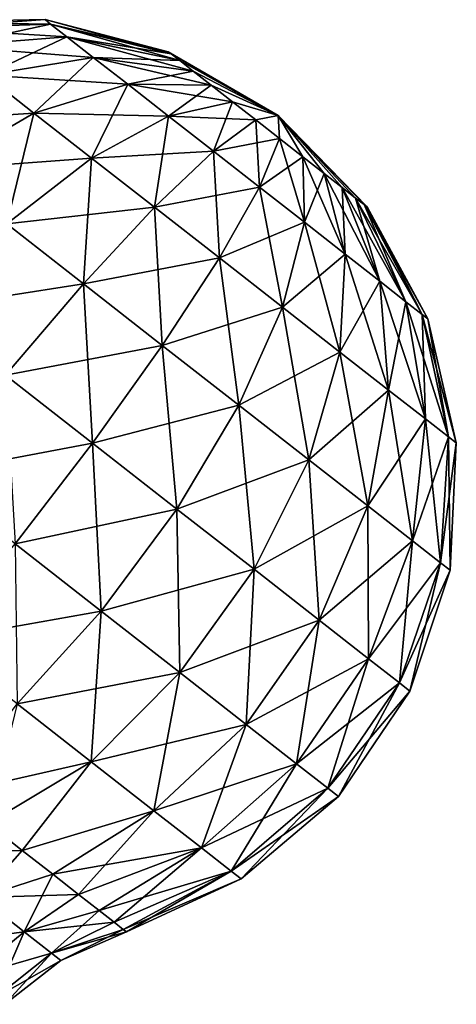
# Model space of a CAD drawing. Header units: millimetres. Extents: x -84 to 84, y -375 to 274.
# Tile 47 of 108: x -43.59 to -37.63, y 67.94 to 81.37. Entities that reach past the tile are written whole.
import ezdxf

# ---------------------------------------------------------------- set-up
doc = ezdxf.new("R2010")
doc.units = ezdxf.units.MM
doc.header["$LTSCALE"] = 148.96817
for name, color, linetype in [('157', 7, 'CONTINUOUS'), ('158', 7, 'CONTINUOUS'), ('161', 7, 'CONTINUOUS'), ('162', 7, 'CONTINUOUS')]:
    doc.layers.add(name, color=color, linetype=linetype)

msp = doc.modelspace()

# ---------------------------------------------------------------- linework, layer by layer
at = {"layer": '157', "color": 7, "linetype": 'CONTINUOUS', "true_color": 0xa2afbf}
for points in [[(-43.554, 70.041, 5.48), (-44.901, 70.005, 5.304), (-44.024, 70.408, 5.034), (-43.554, 70.041, 5.48)], [(-44.124, 69.398, 6.06), (-44.901, 70.005, 5.304), (-43.554, 70.041, 5.48), (-44.124, 69.398, 6.06)], [(-43.139, 69.717, 6.007), (-44.124, 69.398, 6.06), (-43.554, 70.041, 5.48), (-43.139, 69.717, 6.007)], [(-42.787, 69.442, 6.603), (-44.124, 69.398, 6.06), (-43.139, 69.717, 6.007), (-42.787, 69.442, 6.603)], [(-43.528, 68.933, 7.046), (-44.124, 69.398, 6.06), (-42.787, 69.442, 6.603), (-43.528, 68.933, 7.046)], [(-42.506, 69.222, 7.257), (-43.528, 68.933, 7.046), (-42.787, 69.442, 6.603), (-42.506, 69.222, 7.257)], [(-44.124, 69.398, 6.06), (-43.528, 68.933, 7.046), (-44.841, 68.757, 6.23), (-44.124, 69.398, 6.06)], [(-42.301, 69.062, 7.954), (-43.528, 68.933, 7.046), (-42.506, 69.222, 7.257), (-42.301, 69.062, 7.954)], [(-43.154, 68.64, 8.193), (-43.528, 68.933, 7.046), (-42.301, 69.062, 7.954), (-43.154, 68.64, 8.193)], [(-42.176, 68.965, 8.682), (-43.154, 68.64, 8.193), (-42.301, 69.062, 7.954), (-42.176, 68.965, 8.682)], [(-44.841, 68.757, 6.23), (-43.528, 68.933, 7.046), (-44.275, 68.315, 7.166), (-44.841, 68.757, 6.23)], [(-43.528, 68.933, 7.046), (-43.154, 68.64, 8.193), (-44.275, 68.315, 7.166), (-43.528, 68.933, 7.046)], [(-42.134, 68.932, 9.425), (-43.154, 68.64, 8.193), (-42.176, 68.965, 8.682), (-42.134, 68.932, 9.425)], [(-43.026, 68.54, 9.425), (-43.154, 68.64, 8.193), (-42.134, 68.932, 9.425), (-43.026, 68.54, 9.425)], [(-44.275, 68.315, 7.166), (-43.154, 68.64, 8.193), (-43.919, 68.037, 8.256), (-44.275, 68.315, 7.166)], [(-43.154, 68.64, 8.193), (-43.026, 68.54, 9.425), (-43.919, 68.037, 8.256), (-43.154, 68.64, 8.193)], [(-43.919, 68.037, 8.256), (-43.026, 68.54, 9.425), (-43.798, 67.942, 9.425), (-43.919, 68.037, 8.256)]]:
    msp.add_3dface(points, dxfattribs=at)
at = {"layer": '158', "color": 7, "linetype": 'CONTINUOUS', "true_color": 0xa2afbf}
for points in [[(-44.024, 70.408, 13.816), (-44.124, 69.398, 12.79), (-43.554, 70.041, 13.37), (-44.024, 70.408, 13.816)], [(-43.554, 70.041, 13.37), (-44.124, 69.398, 12.79), (-43.139, 69.717, 12.843), (-43.554, 70.041, 13.37)], [(-44.124, 69.398, 12.79), (-43.528, 68.933, 11.804), (-43.139, 69.717, 12.843), (-44.124, 69.398, 12.79)], [(-43.139, 69.717, 12.843), (-43.528, 68.933, 11.804), (-42.787, 69.442, 12.247), (-43.139, 69.717, 12.843)], [(-42.787, 69.442, 12.247), (-43.528, 68.933, 11.804), (-42.506, 69.222, 11.593), (-42.787, 69.442, 12.247)], [(-44.124, 69.398, 12.79), (-44.275, 68.315, 11.684), (-43.528, 68.933, 11.804), (-44.124, 69.398, 12.79)], [(-43.528, 68.933, 11.804), (-43.154, 68.64, 10.657), (-42.506, 69.222, 11.593), (-43.528, 68.933, 11.804)], [(-42.506, 69.222, 11.593), (-43.154, 68.64, 10.657), (-42.301, 69.062, 10.896), (-42.506, 69.222, 11.593)], [(-42.301, 69.062, 10.896), (-43.154, 68.64, 10.657), (-42.176, 68.965, 10.168), (-42.301, 69.062, 10.896)], [(-44.275, 68.315, 11.684), (-43.919, 68.037, 10.594), (-43.528, 68.933, 11.804), (-44.275, 68.315, 11.684)], [(-43.528, 68.933, 11.804), (-43.919, 68.037, 10.594), (-43.154, 68.64, 10.657), (-43.528, 68.933, 11.804)], [(-43.154, 68.64, 10.657), (-43.026, 68.54, 9.425), (-42.176, 68.965, 10.168), (-43.154, 68.64, 10.657)], [(-43.026, 68.54, 9.425), (-42.134, 68.932, 9.425), (-42.176, 68.965, 10.168), (-43.026, 68.54, 9.425)], [(-43.919, 68.037, 10.594), (-43.798, 67.942, 9.425), (-43.154, 68.64, 10.657), (-43.919, 68.037, 10.594)], [(-43.798, 67.942, 9.425), (-43.026, 68.54, 9.425), (-43.154, 68.64, 10.657), (-43.798, 67.942, 9.425)]]:
    msp.add_3dface(points, dxfattribs=at)
at = {"layer": '161', "color": 7, "linetype": 'CONTINUOUS', "true_color": 0xa2afbf}
for points in [[(-43.244, 81.373, 9.425), (-43.168, 81.313, 8.632), (-44.981, 81.339, 9.425), (-43.244, 81.373, 9.425)], [(-44.981, 81.339, 9.425), (-43.168, 81.313, 8.632), (-44.875, 81.255, 8.309), (-44.981, 81.339, 9.425)], [(-43.168, 81.313, 8.632), (-42.945, 81.139, 7.885), (-44.875, 81.255, 8.309), (-43.168, 81.313, 8.632)], [(-44.875, 81.255, 8.309), (-42.945, 81.139, 7.885), (-44.56, 81.01, 7.259), (-44.875, 81.255, 8.309)], [(-41.562, 80.936, 9.425), (-41.523, 80.906, 9.013), (-43.244, 81.373, 9.425), (-41.562, 80.936, 9.425)], [(-43.244, 81.373, 9.425), (-41.523, 80.906, 9.013), (-43.168, 81.313, 8.632), (-43.244, 81.373, 9.425)], [(-41.523, 80.906, 9.013), (-41.407, 80.815, 8.626), (-43.168, 81.313, 8.632), (-41.523, 80.906, 9.013)], [(-43.168, 81.313, 8.632), (-41.407, 80.815, 8.626), (-42.945, 81.139, 7.885), (-43.168, 81.313, 8.632)], [(-42.945, 81.139, 7.885), (-42.587, 80.859, 7.228), (-44.56, 81.01, 7.259), (-42.945, 81.139, 7.885)], [(-41.407, 80.815, 8.626), (-41.221, 80.67, 8.285), (-42.945, 81.139, 7.885), (-41.407, 80.815, 8.626)], [(-42.945, 81.139, 7.885), (-41.221, 80.67, 8.285), (-42.587, 80.859, 7.228), (-42.945, 81.139, 7.885)], [(-44.56, 81.01, 7.259), (-42.587, 80.859, 7.228), (-44.057, 80.617, 6.334), (-44.56, 81.01, 7.259)], [(-42.587, 80.859, 7.228), (-42.116, 80.491, 6.698), (-44.057, 80.617, 6.334), (-42.587, 80.859, 7.228)], [(-41.221, 80.67, 8.285), (-40.977, 80.479, 8.01), (-42.587, 80.859, 7.228), (-41.221, 80.67, 8.285)], [(-42.587, 80.859, 7.228), (-40.977, 80.479, 8.01), (-42.116, 80.491, 6.698), (-42.587, 80.859, 7.228)], [(-41.562, 80.936, 9.425), (-40.062, 80.064, 9.425), (-41.523, 80.906, 9.013), (-41.562, 80.936, 9.425)], [(-41.523, 80.906, 9.013), (-40.062, 80.064, 9.425), (-41.407, 80.815, 8.626), (-41.523, 80.906, 9.013)], [(-41.407, 80.815, 8.626), (-40.062, 80.064, 9.425), (-41.221, 80.67, 8.285), (-41.407, 80.815, 8.626)], [(-44.057, 80.617, 6.334), (-43.395, 80.099, 5.589), (-45.522, 79.96, 5.669), (-44.057, 80.617, 6.334)], [(-44.057, 80.617, 6.334), (-42.116, 80.491, 6.698), (-43.395, 80.099, 5.589), (-44.057, 80.617, 6.334)], [(-41.221, 80.67, 8.285), (-40.062, 80.064, 9.425), (-40.977, 80.479, 8.01), (-41.221, 80.67, 8.285)], [(-42.116, 80.491, 6.698), (-41.559, 80.056, 6.327), (-43.395, 80.099, 5.589), (-42.116, 80.491, 6.698)], [(-40.977, 80.479, 8.01), (-40.688, 80.253, 7.817), (-42.116, 80.491, 6.698), (-40.977, 80.479, 8.01)], [(-42.116, 80.491, 6.698), (-40.688, 80.253, 7.817), (-41.559, 80.056, 6.327), (-42.116, 80.491, 6.698)], [(-40.977, 80.479, 8.01), (-40.062, 80.064, 9.425), (-40.688, 80.253, 7.817), (-40.977, 80.479, 8.01)], [(-40.688, 80.253, 7.817), (-40.37, 80.005, 7.718), (-41.559, 80.056, 6.327), (-40.688, 80.253, 7.817)], [(-40.688, 80.253, 7.817), (-40.062, 80.064, 9.425), (-40.37, 80.005, 7.718), (-40.688, 80.253, 7.817)], [(-45.522, 79.96, 5.669), (-43.395, 80.099, 5.589), (-44.717, 79.331, 4.764), (-45.522, 79.96, 5.669)], [(-43.395, 80.099, 5.589), (-42.61, 79.486, 5.066), (-44.717, 79.331, 4.764), (-43.395, 80.099, 5.589)], [(-43.395, 80.099, 5.589), (-41.559, 80.056, 6.327), (-42.61, 79.486, 5.066), (-43.395, 80.099, 5.589)], [(-41.559, 80.056, 6.327), (-40.948, 79.578, 6.136), (-42.61, 79.486, 5.066), (-41.559, 80.056, 6.327)], [(-41.559, 80.056, 6.327), (-40.37, 80.005, 7.718), (-40.948, 79.578, 6.136), (-41.559, 80.056, 6.327)], [(-40.37, 80.005, 7.718), (-40.062, 80.064, 9.425), (-40.044, 79.75, 7.718), (-40.37, 80.005, 7.718)], [(-40.044, 79.75, 7.718), (-40.062, 80.064, 9.425), (-39.726, 79.502, 7.817), (-40.044, 79.75, 7.718)], [(-39.726, 79.502, 7.817), (-40.062, 80.064, 9.425), (-39.437, 79.276, 8.01), (-39.726, 79.502, 7.817)], [(-39.437, 79.276, 8.01), (-40.062, 80.064, 9.425), (-39.193, 79.085, 8.285), (-39.437, 79.276, 8.01)], [(-39.193, 79.085, 8.285), (-40.062, 80.064, 9.425), (-39.007, 78.94, 8.626), (-39.193, 79.085, 8.285)], [(-39.007, 78.94, 8.626), (-40.062, 80.064, 9.425), (-38.891, 78.85, 9.013), (-39.007, 78.94, 8.626)], [(-38.891, 78.85, 9.013), (-40.062, 80.064, 9.425), (-38.852, 78.819, 9.425), (-38.891, 78.85, 9.013)], [(-40.37, 80.005, 7.718), (-40.044, 79.75, 7.718), (-40.948, 79.578, 6.136), (-40.37, 80.005, 7.718)], [(-40.948, 79.578, 6.136), (-40.044, 79.75, 7.718), (-40.318, 79.087, 6.136), (-40.948, 79.578, 6.136)], [(-40.044, 79.75, 7.718), (-39.726, 79.502, 7.817), (-40.318, 79.087, 6.136), (-40.044, 79.75, 7.718)], [(-42.61, 79.486, 5.066), (-40.948, 79.578, 6.136), (-41.751, 78.815, 4.797), (-42.61, 79.486, 5.066)], [(-40.948, 79.578, 6.136), (-40.318, 79.087, 6.136), (-41.751, 78.815, 4.797), (-40.948, 79.578, 6.136)], [(-44.717, 79.331, 4.764), (-42.61, 79.486, 5.066), (-43.764, 78.587, 4.129), (-44.717, 79.331, 4.764)], [(-42.61, 79.486, 5.066), (-41.751, 78.815, 4.797), (-43.764, 78.587, 4.129), (-42.61, 79.486, 5.066)], [(-40.318, 79.087, 6.136), (-39.726, 79.502, 7.817), (-39.707, 78.609, 6.327), (-40.318, 79.087, 6.136)], [(-39.726, 79.502, 7.817), (-39.437, 79.276, 8.01), (-39.707, 78.609, 6.327), (-39.726, 79.502, 7.817)], [(-39.707, 78.609, 6.327), (-39.437, 79.276, 8.01), (-39.15, 78.174, 6.698), (-39.707, 78.609, 6.327)], [(-39.437, 79.276, 8.01), (-39.193, 79.085, 8.285), (-39.15, 78.174, 6.698), (-39.437, 79.276, 8.01)], [(-41.751, 78.815, 4.797), (-40.318, 79.087, 6.136), (-40.865, 78.123, 4.797), (-41.751, 78.815, 4.797)], [(-40.318, 79.087, 6.136), (-39.707, 78.609, 6.327), (-40.865, 78.123, 4.797), (-40.318, 79.087, 6.136)], [(-39.193, 79.085, 8.285), (-39.007, 78.94, 8.626), (-38.678, 77.806, 7.228), (-39.193, 79.085, 8.285)], [(-39.15, 78.174, 6.698), (-39.193, 79.085, 8.285), (-38.678, 77.806, 7.228), (-39.15, 78.174, 6.698)], [(-39.007, 78.94, 8.626), (-38.891, 78.85, 9.013), (-38.321, 77.526, 7.885), (-39.007, 78.94, 8.626)], [(-38.678, 77.806, 7.228), (-39.007, 78.94, 8.626), (-38.321, 77.526, 7.885), (-38.678, 77.806, 7.228)], [(-38.891, 78.85, 9.013), (-38.852, 78.819, 9.425), (-38.098, 77.352, 8.632), (-38.891, 78.85, 9.013)], [(-38.321, 77.526, 7.885), (-38.891, 78.85, 9.013), (-38.098, 77.352, 8.632), (-38.321, 77.526, 7.885)], [(-43.764, 78.587, 4.129), (-41.751, 78.815, 4.797), (-42.72, 77.771, 3.802), (-43.764, 78.587, 4.129)], [(-41.751, 78.815, 4.797), (-40.865, 78.123, 4.797), (-42.72, 77.771, 3.802), (-41.751, 78.815, 4.797)], [(-38.098, 77.352, 8.632), (-38.852, 78.819, 9.425), (-38.022, 77.292, 9.425), (-38.098, 77.352, 8.632)], [(-43.764, 78.587, 4.129), (-42.72, 77.771, 3.802), (-44.935, 77.424, 3.585), (-43.764, 78.587, 4.129)], [(-40.865, 78.123, 4.797), (-39.707, 78.609, 6.327), (-40.005, 77.451, 5.066), (-40.865, 78.123, 4.797)], [(-39.707, 78.609, 6.327), (-39.15, 78.174, 6.698), (-40.005, 77.451, 5.066), (-39.707, 78.609, 6.327)], [(-40.005, 77.451, 5.066), (-39.15, 78.174, 6.698), (-39.221, 76.838, 5.589), (-40.005, 77.451, 5.066)], [(-39.15, 78.174, 6.698), (-38.678, 77.806, 7.228), (-39.221, 76.838, 5.589), (-39.15, 78.174, 6.698)], [(-42.72, 77.771, 3.802), (-40.865, 78.123, 4.797), (-41.644, 76.93, 3.802), (-42.72, 77.771, 3.802)], [(-40.865, 78.123, 4.797), (-40.005, 77.451, 5.066), (-41.644, 76.93, 3.802), (-40.865, 78.123, 4.797)], [(-44.935, 77.424, 3.585), (-42.72, 77.771, 3.802), (-43.783, 76.524, 3.224), (-44.935, 77.424, 3.585)], [(-42.72, 77.771, 3.802), (-41.644, 76.93, 3.802), (-43.783, 76.524, 3.224), (-42.72, 77.771, 3.802)], [(-39.221, 76.838, 5.589), (-38.678, 77.806, 7.228), (-38.558, 76.32, 6.334), (-39.221, 76.838, 5.589)], [(-38.678, 77.806, 7.228), (-38.321, 77.526, 7.885), (-38.558, 76.32, 6.334), (-38.678, 77.806, 7.228)], [(-38.558, 76.32, 6.334), (-38.321, 77.526, 7.885), (-38.055, 75.927, 7.259), (-38.558, 76.32, 6.334)], [(-38.321, 77.526, 7.885), (-38.098, 77.352, 8.632), (-38.055, 75.927, 7.259), (-38.321, 77.526, 7.885)], [(-41.644, 76.93, 3.802), (-40.005, 77.451, 5.066), (-40.599, 76.114, 4.129), (-41.644, 76.93, 3.802)], [(-40.005, 77.451, 5.066), (-39.221, 76.838, 5.589), (-40.599, 76.114, 4.129), (-40.005, 77.451, 5.066)], [(-38.098, 77.352, 8.632), (-38.022, 77.292, 9.425), (-37.741, 75.682, 8.309), (-38.098, 77.352, 8.632)], [(-38.055, 75.927, 7.259), (-38.098, 77.352, 8.632), (-37.741, 75.682, 8.309), (-38.055, 75.927, 7.259)], [(-37.741, 75.682, 8.309), (-38.022, 77.292, 9.425), (-37.634, 75.599, 9.425), (-37.741, 75.682, 8.309)], [(-43.783, 76.524, 3.224), (-41.644, 76.93, 3.802), (-42.596, 75.597, 3.224), (-43.783, 76.524, 3.224)], [(-41.644, 76.93, 3.802), (-40.599, 76.114, 4.129), (-42.596, 75.597, 3.224), (-41.644, 76.93, 3.802)], [(-40.599, 76.114, 4.129), (-39.221, 76.838, 5.589), (-39.646, 75.369, 4.764), (-40.599, 76.114, 4.129)], [(-39.221, 76.838, 5.589), (-38.558, 76.32, 6.334), (-39.646, 75.369, 4.764), (-39.221, 76.838, 5.589)], [(-43.783, 76.524, 3.224), (-42.596, 75.597, 3.224), (-44.861, 75.167, 3.106), (-43.783, 76.524, 3.224)], [(-39.646, 75.369, 4.764), (-38.558, 76.32, 6.334), (-38.841, 74.74, 5.669), (-39.646, 75.369, 4.764)], [(-38.558, 76.32, 6.334), (-38.055, 75.927, 7.259), (-38.841, 74.74, 5.669), (-38.558, 76.32, 6.334)], [(-42.596, 75.597, 3.224), (-40.599, 76.114, 4.129), (-41.444, 74.697, 3.585), (-42.596, 75.597, 3.224)], [(-40.599, 76.114, 4.129), (-39.646, 75.369, 4.764), (-41.444, 74.697, 3.585), (-40.599, 76.114, 4.129)], [(-38.841, 74.74, 5.669), (-38.055, 75.927, 7.259), (-38.23, 74.263, 6.793), (-38.841, 74.74, 5.669)], [(-38.055, 75.927, 7.259), (-37.741, 75.682, 8.309), (-38.23, 74.263, 6.793), (-38.055, 75.927, 7.259)], [(-38.23, 74.263, 6.793), (-37.741, 75.682, 8.309), (-37.848, 73.964, 8.07), (-38.23, 74.263, 6.793)], [(-37.741, 75.682, 8.309), (-37.634, 75.599, 9.425), (-37.848, 73.964, 8.07), (-37.741, 75.682, 8.309)], [(-44.861, 75.167, 3.106), (-42.596, 75.597, 3.224), (-43.652, 74.222, 3.106), (-44.861, 75.167, 3.106)], [(-42.596, 75.597, 3.224), (-41.444, 74.697, 3.585), (-43.652, 74.222, 3.106), (-42.596, 75.597, 3.224)], [(-37.848, 73.964, 8.07), (-37.634, 75.599, 9.425), (-37.718, 73.863, 9.425), (-37.848, 73.964, 8.07)], [(-41.444, 74.697, 3.585), (-39.646, 75.369, 4.764), (-40.393, 73.876, 4.284), (-41.444, 74.697, 3.585)], [(-39.646, 75.369, 4.764), (-38.841, 74.74, 5.669), (-40.393, 73.876, 4.284), (-39.646, 75.369, 4.764)], [(-43.652, 74.222, 3.106), (-41.444, 74.697, 3.585), (-42.478, 73.305, 3.473), (-43.652, 74.222, 3.106)], [(-41.444, 74.697, 3.585), (-40.393, 73.876, 4.284), (-42.478, 73.305, 3.473), (-41.444, 74.697, 3.585)], [(-40.393, 73.876, 4.284), (-38.841, 74.74, 5.669), (-39.505, 73.182, 5.283), (-40.393, 73.876, 4.284)], [(-38.841, 74.74, 5.669), (-38.23, 74.263, 6.793), (-39.505, 73.182, 5.283), (-38.841, 74.74, 5.669)], [(-43.652, 74.222, 3.106), (-42.478, 73.305, 3.473), (-44.733, 72.907, 3.457), (-43.652, 74.222, 3.106)], [(-39.505, 73.182, 5.283), (-38.23, 74.263, 6.793), (-38.831, 72.655, 6.522), (-39.505, 73.182, 5.283)], [(-38.23, 74.263, 6.793), (-37.848, 73.964, 8.07), (-38.831, 72.655, 6.522), (-38.23, 74.263, 6.793)], [(-42.478, 73.305, 3.473), (-40.393, 73.876, 4.284), (-41.407, 72.468, 4.187), (-42.478, 73.305, 3.473)], [(-40.393, 73.876, 4.284), (-39.505, 73.182, 5.283), (-41.407, 72.468, 4.187), (-40.393, 73.876, 4.284)], [(-38.831, 72.655, 6.522), (-37.848, 73.964, 8.07), (-38.41, 72.326, 7.93), (-38.831, 72.655, 6.522)], [(-37.848, 73.964, 8.07), (-37.718, 73.863, 9.425), (-38.41, 72.326, 7.93), (-37.848, 73.964, 8.07)], [(-38.41, 72.326, 7.93), (-37.718, 73.863, 9.425), (-38.267, 72.215, 9.425), (-38.41, 72.326, 7.93)], [(-44.733, 72.907, 3.457), (-42.478, 73.305, 3.473), (-43.624, 72.041, 3.804), (-44.733, 72.907, 3.457)], [(-42.478, 73.305, 3.473), (-41.407, 72.468, 4.187), (-43.624, 72.041, 3.804), (-42.478, 73.305, 3.473)], [(-41.407, 72.468, 4.187), (-39.505, 73.182, 5.283), (-40.502, 71.761, 5.204), (-41.407, 72.468, 4.187)], [(-39.505, 73.182, 5.283), (-38.831, 72.655, 6.522), (-40.502, 71.761, 5.204), (-39.505, 73.182, 5.283)], [(-40.502, 71.761, 5.204), (-38.831, 72.655, 6.522), (-39.815, 71.224, 6.467), (-40.502, 71.761, 5.204)], [(-38.831, 72.655, 6.522), (-38.41, 72.326, 7.93), (-39.815, 71.224, 6.467), (-38.831, 72.655, 6.522)], [(-43.624, 72.041, 3.804), (-41.407, 72.468, 4.187), (-42.613, 71.251, 4.477), (-43.624, 72.041, 3.804)], [(-41.407, 72.468, 4.187), (-40.502, 71.761, 5.204), (-42.613, 71.251, 4.477), (-41.407, 72.468, 4.187)], [(-39.815, 71.224, 6.467), (-38.41, 72.326, 7.93), (-39.387, 70.889, 7.902), (-39.815, 71.224, 6.467)], [(-38.41, 72.326, 7.93), (-38.267, 72.215, 9.425), (-39.387, 70.889, 7.902), (-38.41, 72.326, 7.93)], [(-39.387, 70.889, 7.902), (-38.267, 72.215, 9.425), (-39.241, 70.775, 9.425), (-39.387, 70.889, 7.902)], [(-44.539, 70.811, 4.677), (-43.624, 72.041, 3.804), (-42.613, 71.251, 4.477), (-44.539, 70.811, 4.677)], [(-42.613, 71.251, 4.477), (-40.502, 71.761, 5.204), (-41.758, 70.583, 5.438), (-42.613, 71.251, 4.477)], [(-40.502, 71.761, 5.204), (-39.815, 71.224, 6.467), (-41.758, 70.583, 5.438), (-40.502, 71.761, 5.204)], [(-44.024, 70.408, 5.034), (-44.539, 70.811, 4.677), (-42.613, 71.251, 4.477), (-44.024, 70.408, 5.034)], [(-43.554, 70.041, 5.48), (-44.024, 70.408, 5.034), (-42.613, 71.251, 4.477), (-43.554, 70.041, 5.48)], [(-43.554, 70.041, 5.48), (-42.613, 71.251, 4.477), (-41.758, 70.583, 5.438), (-43.554, 70.041, 5.48)], [(-41.758, 70.583, 5.438), (-39.815, 71.224, 6.467), (-41.109, 70.076, 6.631), (-41.758, 70.583, 5.438)], [(-39.815, 71.224, 6.467), (-39.387, 70.889, 7.902), (-41.109, 70.076, 6.631), (-39.815, 71.224, 6.467)], [(-41.109, 70.076, 6.631), (-39.387, 70.889, 7.902), (-40.704, 69.76, 7.986), (-41.109, 70.076, 6.631)], [(-39.387, 70.889, 7.902), (-39.241, 70.775, 9.425), (-40.704, 69.76, 7.986), (-39.387, 70.889, 7.902)], [(-40.704, 69.76, 7.986), (-39.241, 70.775, 9.425), (-40.567, 69.652, 9.425), (-40.704, 69.76, 7.986)], [(-43.139, 69.717, 6.007), (-43.554, 70.041, 5.48), (-41.758, 70.583, 5.438), (-43.139, 69.717, 6.007)], [(-43.139, 69.717, 6.007), (-41.758, 70.583, 5.438), (-41.109, 70.076, 6.631), (-43.139, 69.717, 6.007)], [(-42.787, 69.442, 6.603), (-43.139, 69.717, 6.007), (-41.109, 70.076, 6.631), (-42.787, 69.442, 6.603)], [(-42.506, 69.222, 7.257), (-42.787, 69.442, 6.603), (-41.109, 70.076, 6.631), (-42.506, 69.222, 7.257)], [(-42.506, 69.222, 7.257), (-41.109, 70.076, 6.631), (-40.704, 69.76, 7.986), (-42.506, 69.222, 7.257)], [(-42.301, 69.062, 7.954), (-42.506, 69.222, 7.257), (-40.704, 69.76, 7.986), (-42.301, 69.062, 7.954)], [(-42.176, 68.965, 8.682), (-42.301, 69.062, 7.954), (-40.704, 69.76, 7.986), (-42.176, 68.965, 8.682)], [(-42.176, 68.965, 8.682), (-40.704, 69.76, 7.986), (-40.567, 69.652, 9.425), (-42.176, 68.965, 8.682)], [(-42.134, 68.932, 9.425), (-42.176, 68.965, 8.682), (-40.567, 69.652, 9.425), (-42.134, 68.932, 9.425)]]:
    msp.add_3dface(points, dxfattribs=at)
at = {"layer": '162', "color": 7, "linetype": 'CONTINUOUS', "true_color": 0xa2afbf}
for points in [[(-43.244, 81.373, 9.425), (-44.981, 81.339, 9.425), (-44.875, 81.255, 10.541), (-43.244, 81.373, 9.425)], [(-43.168, 81.313, 10.218), (-43.244, 81.373, 9.425), (-44.875, 81.255, 10.541), (-43.168, 81.313, 10.218)], [(-44.56, 81.01, 11.591), (-43.168, 81.313, 10.218), (-44.875, 81.255, 10.541), (-44.56, 81.01, 11.591)], [(-42.945, 81.139, 10.965), (-43.168, 81.313, 10.218), (-44.56, 81.01, 11.591), (-42.945, 81.139, 10.965)], [(-41.562, 80.936, 9.425), (-43.244, 81.373, 9.425), (-43.168, 81.313, 10.218), (-41.562, 80.936, 9.425)], [(-41.523, 80.906, 9.837), (-41.562, 80.936, 9.425), (-43.168, 81.313, 10.218), (-41.523, 80.906, 9.837)], [(-42.945, 81.139, 10.965), (-41.523, 80.906, 9.837), (-43.168, 81.313, 10.218), (-42.945, 81.139, 10.965)], [(-44.057, 80.617, 12.516), (-42.945, 81.139, 10.965), (-44.56, 81.01, 11.591), (-44.057, 80.617, 12.516)], [(-42.587, 80.859, 11.622), (-42.945, 81.139, 10.965), (-44.057, 80.617, 12.516), (-42.587, 80.859, 11.622)], [(-41.407, 80.815, 10.224), (-41.523, 80.906, 9.837), (-42.945, 81.139, 10.965), (-41.407, 80.815, 10.224)], [(-42.587, 80.859, 11.622), (-41.407, 80.815, 10.224), (-42.945, 81.139, 10.965), (-42.587, 80.859, 11.622)], [(-43.395, 80.099, 13.261), (-42.587, 80.859, 11.622), (-44.057, 80.617, 12.516), (-43.395, 80.099, 13.261)], [(-42.116, 80.491, 12.152), (-42.587, 80.859, 11.622), (-43.395, 80.099, 13.261), (-42.116, 80.491, 12.152)], [(-41.221, 80.67, 10.565), (-41.407, 80.815, 10.224), (-42.587, 80.859, 11.622), (-41.221, 80.67, 10.565)], [(-42.116, 80.491, 12.152), (-41.221, 80.67, 10.565), (-42.587, 80.859, 11.622), (-42.116, 80.491, 12.152)], [(-40.062, 80.064, 9.425), (-41.562, 80.936, 9.425), (-41.523, 80.906, 9.837), (-40.062, 80.064, 9.425)], [(-41.407, 80.815, 10.224), (-40.062, 80.064, 9.425), (-41.523, 80.906, 9.837), (-41.407, 80.815, 10.224)], [(-41.221, 80.67, 10.565), (-40.062, 80.064, 9.425), (-41.407, 80.815, 10.224), (-41.221, 80.67, 10.565)], [(-43.395, 80.099, 13.261), (-44.057, 80.617, 12.516), (-44.717, 79.331, 14.086), (-43.395, 80.099, 13.261)], [(-40.977, 80.479, 10.84), (-41.221, 80.67, 10.565), (-42.116, 80.491, 12.152), (-40.977, 80.479, 10.84)], [(-40.977, 80.479, 10.84), (-40.062, 80.064, 9.425), (-41.221, 80.67, 10.565), (-40.977, 80.479, 10.84)], [(-42.61, 79.486, 13.784), (-42.116, 80.491, 12.152), (-43.395, 80.099, 13.261), (-42.61, 79.486, 13.784)], [(-41.559, 80.056, 12.523), (-42.116, 80.491, 12.152), (-42.61, 79.486, 13.784), (-41.559, 80.056, 12.523)], [(-41.559, 80.056, 12.523), (-40.977, 80.479, 10.84), (-42.116, 80.491, 12.152), (-41.559, 80.056, 12.523)], [(-40.688, 80.253, 11.033), (-40.977, 80.479, 10.84), (-41.559, 80.056, 12.523), (-40.688, 80.253, 11.033)], [(-40.688, 80.253, 11.033), (-40.062, 80.064, 9.425), (-40.977, 80.479, 10.84), (-40.688, 80.253, 11.033)], [(-40.948, 79.578, 12.714), (-40.688, 80.253, 11.033), (-41.559, 80.056, 12.523), (-40.948, 79.578, 12.714)], [(-40.37, 80.005, 11.132), (-40.688, 80.253, 11.033), (-40.948, 79.578, 12.714), (-40.37, 80.005, 11.132)], [(-40.37, 80.005, 11.132), (-40.062, 80.064, 9.425), (-40.688, 80.253, 11.033), (-40.37, 80.005, 11.132)], [(-43.764, 78.587, 14.721), (-43.395, 80.099, 13.261), (-44.717, 79.331, 14.086), (-43.764, 78.587, 14.721)], [(-42.61, 79.486, 13.784), (-43.395, 80.099, 13.261), (-43.764, 78.587, 14.721), (-42.61, 79.486, 13.784)], [(-41.751, 78.815, 14.053), (-41.559, 80.056, 12.523), (-42.61, 79.486, 13.784), (-41.751, 78.815, 14.053)], [(-40.948, 79.578, 12.714), (-41.559, 80.056, 12.523), (-41.751, 78.815, 14.053), (-40.948, 79.578, 12.714)], [(-40.044, 79.75, 11.132), (-40.062, 80.064, 9.425), (-40.37, 80.005, 11.132), (-40.044, 79.75, 11.132)], [(-38.852, 78.819, 9.425), (-40.062, 80.064, 9.425), (-38.891, 78.85, 9.837), (-38.852, 78.819, 9.425)], [(-38.891, 78.85, 9.837), (-40.062, 80.064, 9.425), (-39.007, 78.94, 10.224), (-38.891, 78.85, 9.837)], [(-39.007, 78.94, 10.224), (-40.062, 80.064, 9.425), (-39.193, 79.085, 10.565), (-39.007, 78.94, 10.224)], [(-39.193, 79.085, 10.565), (-40.062, 80.064, 9.425), (-39.437, 79.276, 10.84), (-39.193, 79.085, 10.565)], [(-39.437, 79.276, 10.84), (-40.062, 80.064, 9.425), (-39.726, 79.502, 11.033), (-39.437, 79.276, 10.84)], [(-39.726, 79.502, 11.033), (-40.062, 80.064, 9.425), (-40.044, 79.75, 11.132), (-39.726, 79.502, 11.033)], [(-40.318, 79.087, 12.714), (-40.37, 80.005, 11.132), (-40.948, 79.578, 12.714), (-40.318, 79.087, 12.714)], [(-40.044, 79.75, 11.132), (-40.37, 80.005, 11.132), (-40.318, 79.087, 12.714), (-40.044, 79.75, 11.132)], [(-39.707, 78.609, 12.523), (-40.044, 79.75, 11.132), (-40.318, 79.087, 12.714), (-39.707, 78.609, 12.523)], [(-39.726, 79.502, 11.033), (-40.044, 79.75, 11.132), (-39.707, 78.609, 12.523), (-39.726, 79.502, 11.033)], [(-40.865, 78.123, 14.053), (-40.948, 79.578, 12.714), (-41.751, 78.815, 14.053), (-40.865, 78.123, 14.053)], [(-40.318, 79.087, 12.714), (-40.948, 79.578, 12.714), (-40.865, 78.123, 14.053), (-40.318, 79.087, 12.714)], [(-42.72, 77.771, 15.048), (-42.61, 79.486, 13.784), (-43.764, 78.587, 14.721), (-42.72, 77.771, 15.048)], [(-41.751, 78.815, 14.053), (-42.61, 79.486, 13.784), (-42.72, 77.771, 15.048), (-41.751, 78.815, 14.053)], [(-39.437, 79.276, 10.84), (-39.726, 79.502, 11.033), (-39.15, 78.174, 12.152), (-39.437, 79.276, 10.84)], [(-39.15, 78.174, 12.152), (-39.726, 79.502, 11.033), (-39.707, 78.609, 12.523), (-39.15, 78.174, 12.152)], [(-39.193, 79.085, 10.565), (-39.437, 79.276, 10.84), (-38.678, 77.806, 11.622), (-39.193, 79.085, 10.565)], [(-38.678, 77.806, 11.622), (-39.437, 79.276, 10.84), (-39.15, 78.174, 12.152), (-38.678, 77.806, 11.622)], [(-40.005, 77.451, 13.784), (-40.318, 79.087, 12.714), (-40.865, 78.123, 14.053), (-40.005, 77.451, 13.784)], [(-39.707, 78.609, 12.523), (-40.318, 79.087, 12.714), (-40.005, 77.451, 13.784), (-39.707, 78.609, 12.523)], [(-39.007, 78.94, 10.224), (-39.193, 79.085, 10.565), (-38.321, 77.526, 10.965), (-39.007, 78.94, 10.224)], [(-38.321, 77.526, 10.965), (-39.193, 79.085, 10.565), (-38.678, 77.806, 11.622), (-38.321, 77.526, 10.965)], [(-38.891, 78.85, 9.837), (-39.007, 78.94, 10.224), (-38.098, 77.352, 10.218), (-38.891, 78.85, 9.837)], [(-38.098, 77.352, 10.218), (-39.007, 78.94, 10.224), (-38.321, 77.526, 10.965), (-38.098, 77.352, 10.218)], [(-38.022, 77.292, 9.425), (-38.852, 78.819, 9.425), (-38.891, 78.85, 9.837), (-38.022, 77.292, 9.425)], [(-38.022, 77.292, 9.425), (-38.891, 78.85, 9.837), (-38.098, 77.352, 10.218), (-38.022, 77.292, 9.425)], [(-41.644, 76.93, 15.048), (-41.751, 78.815, 14.053), (-42.72, 77.771, 15.048), (-41.644, 76.93, 15.048)], [(-40.865, 78.123, 14.053), (-41.751, 78.815, 14.053), (-41.644, 76.93, 15.048), (-40.865, 78.123, 14.053)], [(-42.72, 77.771, 15.048), (-43.764, 78.587, 14.721), (-43.783, 76.524, 15.626), (-42.72, 77.771, 15.048)], [(-39.221, 76.838, 13.261), (-39.707, 78.609, 12.523), (-40.005, 77.451, 13.784), (-39.221, 76.838, 13.261)], [(-39.15, 78.174, 12.152), (-39.707, 78.609, 12.523), (-39.221, 76.838, 13.261), (-39.15, 78.174, 12.152)], [(-38.558, 76.32, 12.516), (-39.15, 78.174, 12.152), (-39.221, 76.838, 13.261), (-38.558, 76.32, 12.516)], [(-38.678, 77.806, 11.622), (-39.15, 78.174, 12.152), (-38.558, 76.32, 12.516), (-38.678, 77.806, 11.622)], [(-40.599, 76.114, 14.721), (-40.865, 78.123, 14.053), (-41.644, 76.93, 15.048), (-40.599, 76.114, 14.721)], [(-40.005, 77.451, 13.784), (-40.865, 78.123, 14.053), (-40.599, 76.114, 14.721), (-40.005, 77.451, 13.784)], [(-42.596, 75.597, 15.626), (-42.72, 77.771, 15.048), (-43.783, 76.524, 15.626), (-42.596, 75.597, 15.626)], [(-41.644, 76.93, 15.048), (-42.72, 77.771, 15.048), (-42.596, 75.597, 15.626), (-41.644, 76.93, 15.048)], [(-38.321, 77.526, 10.965), (-38.678, 77.806, 11.622), (-38.055, 75.927, 11.591), (-38.321, 77.526, 10.965)], [(-38.055, 75.927, 11.591), (-38.678, 77.806, 11.622), (-38.558, 76.32, 12.516), (-38.055, 75.927, 11.591)], [(-38.098, 77.352, 10.218), (-38.321, 77.526, 10.965), (-37.741, 75.682, 10.541), (-38.098, 77.352, 10.218)], [(-37.741, 75.682, 10.541), (-38.321, 77.526, 10.965), (-38.055, 75.927, 11.591), (-37.741, 75.682, 10.541)], [(-39.646, 75.369, 14.086), (-40.005, 77.451, 13.784), (-40.599, 76.114, 14.721), (-39.646, 75.369, 14.086)], [(-39.221, 76.838, 13.261), (-40.005, 77.451, 13.784), (-39.646, 75.369, 14.086), (-39.221, 76.838, 13.261)], [(-37.634, 75.599, 9.425), (-38.022, 77.292, 9.425), (-38.098, 77.352, 10.218), (-37.634, 75.599, 9.425)], [(-37.634, 75.599, 9.425), (-38.098, 77.352, 10.218), (-37.741, 75.682, 10.541), (-37.634, 75.599, 9.425)], [(-41.444, 74.697, 15.265), (-41.644, 76.93, 15.048), (-42.596, 75.597, 15.626), (-41.444, 74.697, 15.265)], [(-40.599, 76.114, 14.721), (-41.644, 76.93, 15.048), (-41.444, 74.697, 15.265), (-40.599, 76.114, 14.721)], [(-38.841, 74.74, 13.181), (-39.221, 76.838, 13.261), (-39.646, 75.369, 14.086), (-38.841, 74.74, 13.181)], [(-38.558, 76.32, 12.516), (-39.221, 76.838, 13.261), (-38.841, 74.74, 13.181), (-38.558, 76.32, 12.516)], [(-42.596, 75.597, 15.626), (-43.783, 76.524, 15.626), (-43.652, 74.222, 15.744), (-42.596, 75.597, 15.626)], [(-38.23, 74.263, 12.057), (-38.558, 76.32, 12.516), (-38.841, 74.74, 13.181), (-38.23, 74.263, 12.057)], [(-38.055, 75.927, 11.591), (-38.558, 76.32, 12.516), (-38.23, 74.263, 12.057), (-38.055, 75.927, 11.591)], [(-40.393, 73.876, 14.566), (-40.599, 76.114, 14.721), (-41.444, 74.697, 15.265), (-40.393, 73.876, 14.566)], [(-39.646, 75.369, 14.086), (-40.599, 76.114, 14.721), (-40.393, 73.876, 14.566), (-39.646, 75.369, 14.086)], [(-37.848, 73.964, 10.78), (-38.055, 75.927, 11.591), (-38.23, 74.263, 12.057), (-37.848, 73.964, 10.78)], [(-37.741, 75.682, 10.541), (-38.055, 75.927, 11.591), (-37.848, 73.964, 10.78), (-37.741, 75.682, 10.541)], [(-37.718, 73.863, 9.425), (-37.741, 75.682, 10.541), (-37.848, 73.964, 10.78), (-37.718, 73.863, 9.425)], [(-37.718, 73.863, 9.425), (-37.634, 75.599, 9.425), (-37.741, 75.682, 10.541), (-37.718, 73.863, 9.425)], [(-42.478, 73.305, 15.377), (-42.596, 75.597, 15.626), (-43.652, 74.222, 15.744), (-42.478, 73.305, 15.377)], [(-41.444, 74.697, 15.265), (-42.596, 75.597, 15.626), (-42.478, 73.305, 15.377), (-41.444, 74.697, 15.265)], [(-39.505, 73.182, 13.567), (-39.646, 75.369, 14.086), (-40.393, 73.876, 14.566), (-39.505, 73.182, 13.567)], [(-38.841, 74.74, 13.181), (-39.646, 75.369, 14.086), (-39.505, 73.182, 13.567), (-38.841, 74.74, 13.181)], [(-41.407, 72.468, 14.663), (-41.444, 74.697, 15.265), (-42.478, 73.305, 15.377), (-41.407, 72.468, 14.663)], [(-40.393, 73.876, 14.566), (-41.444, 74.697, 15.265), (-41.407, 72.468, 14.663), (-40.393, 73.876, 14.566)], [(-38.831, 72.655, 12.328), (-38.841, 74.74, 13.181), (-39.505, 73.182, 13.567), (-38.831, 72.655, 12.328)], [(-38.23, 74.263, 12.057), (-38.841, 74.74, 13.181), (-38.831, 72.655, 12.328), (-38.23, 74.263, 12.057)], [(-42.478, 73.305, 15.377), (-43.652, 74.222, 15.744), (-43.624, 72.041, 15.046), (-42.478, 73.305, 15.377)], [(-38.41, 72.326, 10.92), (-38.23, 74.263, 12.057), (-38.831, 72.655, 12.328), (-38.41, 72.326, 10.92)], [(-37.848, 73.964, 10.78), (-38.23, 74.263, 12.057), (-38.41, 72.326, 10.92), (-37.848, 73.964, 10.78)], [(-40.502, 71.761, 13.646), (-40.393, 73.876, 14.566), (-41.407, 72.468, 14.663), (-40.502, 71.761, 13.646)], [(-39.505, 73.182, 13.567), (-40.393, 73.876, 14.566), (-40.502, 71.761, 13.646), (-39.505, 73.182, 13.567)], [(-38.267, 72.215, 9.425), (-37.848, 73.964, 10.78), (-38.41, 72.326, 10.92), (-38.267, 72.215, 9.425)], [(-38.267, 72.215, 9.425), (-37.718, 73.863, 9.425), (-37.848, 73.964, 10.78), (-38.267, 72.215, 9.425)], [(-42.613, 71.251, 14.373), (-42.478, 73.305, 15.377), (-43.624, 72.041, 15.046), (-42.613, 71.251, 14.373)], [(-41.407, 72.468, 14.663), (-42.478, 73.305, 15.377), (-42.613, 71.251, 14.373), (-41.407, 72.468, 14.663)], [(-39.815, 71.224, 12.383), (-39.505, 73.182, 13.567), (-40.502, 71.761, 13.646), (-39.815, 71.224, 12.383)], [(-38.831, 72.655, 12.328), (-39.505, 73.182, 13.567), (-39.815, 71.224, 12.383), (-38.831, 72.655, 12.328)], [(-39.387, 70.889, 10.948), (-38.831, 72.655, 12.328), (-39.815, 71.224, 12.383), (-39.387, 70.889, 10.948)], [(-38.41, 72.326, 10.92), (-38.831, 72.655, 12.328), (-39.387, 70.889, 10.948), (-38.41, 72.326, 10.92)], [(-41.758, 70.583, 13.412), (-41.407, 72.468, 14.663), (-42.613, 71.251, 14.373), (-41.758, 70.583, 13.412)], [(-40.502, 71.761, 13.646), (-41.407, 72.468, 14.663), (-41.758, 70.583, 13.412), (-40.502, 71.761, 13.646)], [(-39.241, 70.775, 9.425), (-38.41, 72.326, 10.92), (-39.387, 70.889, 10.948), (-39.241, 70.775, 9.425)], [(-39.241, 70.775, 9.425), (-38.267, 72.215, 9.425), (-38.41, 72.326, 10.92), (-39.241, 70.775, 9.425)], [(-44.024, 70.408, 13.816), (-42.613, 71.251, 14.373), (-43.624, 72.041, 15.046), (-44.024, 70.408, 13.816)], [(-41.109, 70.076, 12.219), (-40.502, 71.761, 13.646), (-41.758, 70.583, 13.412), (-41.109, 70.076, 12.219)], [(-39.815, 71.224, 12.383), (-40.502, 71.761, 13.646), (-41.109, 70.076, 12.219), (-39.815, 71.224, 12.383)], [(-44.024, 70.408, 13.816), (-43.554, 70.041, 13.37), (-42.613, 71.251, 14.373), (-44.024, 70.408, 13.816)], [(-43.554, 70.041, 13.37), (-41.758, 70.583, 13.412), (-42.613, 71.251, 14.373), (-43.554, 70.041, 13.37)], [(-40.704, 69.76, 10.864), (-39.815, 71.224, 12.383), (-41.109, 70.076, 12.219), (-40.704, 69.76, 10.864)], [(-39.387, 70.889, 10.948), (-39.815, 71.224, 12.383), (-40.704, 69.76, 10.864), (-39.387, 70.889, 10.948)], [(-40.567, 69.652, 9.425), (-39.387, 70.889, 10.948), (-40.704, 69.76, 10.864), (-40.567, 69.652, 9.425)], [(-40.567, 69.652, 9.425), (-39.241, 70.775, 9.425), (-39.387, 70.889, 10.948), (-40.567, 69.652, 9.425)], [(-43.554, 70.041, 13.37), (-43.139, 69.717, 12.843), (-41.758, 70.583, 13.412), (-43.554, 70.041, 13.37)], [(-43.139, 69.717, 12.843), (-42.787, 69.442, 12.247), (-41.758, 70.583, 13.412), (-43.139, 69.717, 12.843)], [(-42.787, 69.442, 12.247), (-41.109, 70.076, 12.219), (-41.758, 70.583, 13.412), (-42.787, 69.442, 12.247)], [(-42.787, 69.442, 12.247), (-42.506, 69.222, 11.593), (-41.109, 70.076, 12.219), (-42.787, 69.442, 12.247)], [(-42.506, 69.222, 11.593), (-42.301, 69.062, 10.896), (-41.109, 70.076, 12.219), (-42.506, 69.222, 11.593)], [(-42.301, 69.062, 10.896), (-40.704, 69.76, 10.864), (-41.109, 70.076, 12.219), (-42.301, 69.062, 10.896)], [(-42.301, 69.062, 10.896), (-42.176, 68.965, 10.168), (-40.704, 69.76, 10.864), (-42.301, 69.062, 10.896)], [(-42.176, 68.965, 10.168), (-42.134, 68.932, 9.425), (-40.704, 69.76, 10.864), (-42.176, 68.965, 10.168)], [(-42.134, 68.932, 9.425), (-40.567, 69.652, 9.425), (-40.704, 69.76, 10.864), (-42.134, 68.932, 9.425)]]:
    msp.add_3dface(points, dxfattribs=at)

doc.saveas('drawing.dxf')
